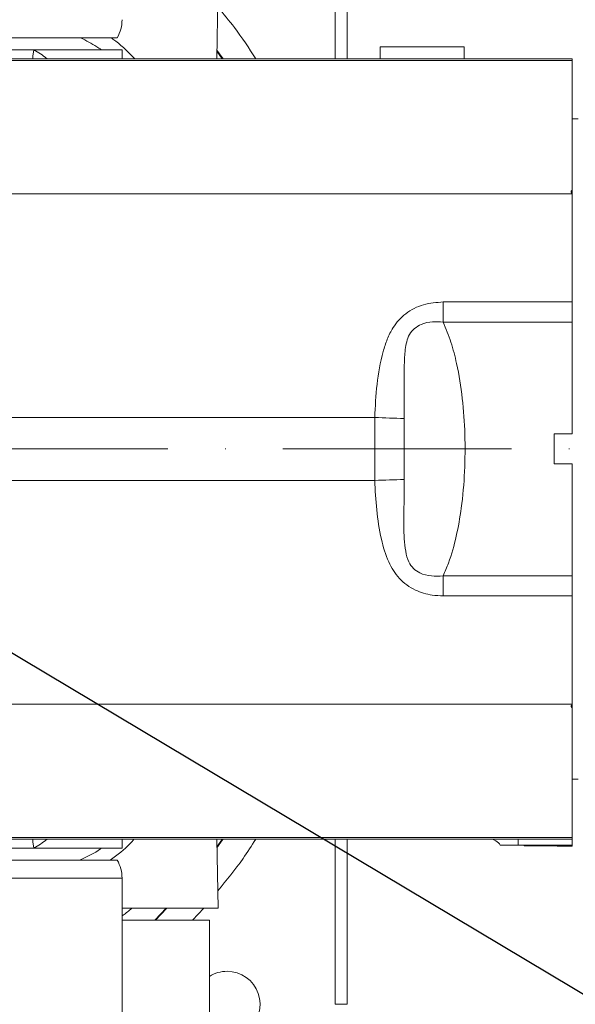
# Model space of a CAD drawing. Header units: millimetres. Extents: x 809 to 6054, y -5716 to -1261.
# Tile 7 of 96: x 2632 to 2725, y -4132 to -3968. Entities that reach past the tile are written whole.
import ezdxf

# ---------------------------------------------------------------- set-up
doc = ezdxf.new("R2010")
doc.units = ezdxf.units.MM
doc.header["$LTSCALE"] = 0.3175
doc.linetypes.add('ACAD_ISO10W100', pattern=[18, 12, -3, 0, -3])
doc.linetypes.add('CENTER2', pattern=[28.574999, 19.049999, -3.175, 3.175, -3.175])
for name, color, linetype, lineweight in [('1轮廓实线层', 7, 'Continuous', 18), ('7标注层', 4, 'Continuous', 13), ('中心线', 4, 'ACAD_ISO10W100', 20), ('细点划线', 6, 'CENTER2', 18)]:
    doc.layers.add(name, color=color, linetype=linetype, lineweight=lineweight)
doc.styles.add('标准汉字', font='gbenor.shx', dxfattribs={"bigfont": 'gbcbig.shx'})
doc.dimstyles.new('M1：10', dxfattribs={"dimscale": 10, "dimtxt": 3.5, "dimasz": 2.5, "dimexe": 2, "dimexo": 0, "dimgap": 1.5, "dimtad": 1, "dimdec": 4, "dimdsep": 46, "dimtxsty": '标准汉字', "dimcen": 5, "dimdle": 5, "dimclrd": 1, "dimclre": 1, "dimclrt": 256, "dimadec": 4, "dimazin": 2, "dimtfac": 1, "dimtdec": 4, "dimtmove": 0, "dimatfit": 3, "dimfxl": 1, "dimtolj": 1, "dimarcsym": 0})

# ---------------------------------------------------------------- blocks, each defined once
blk = doc.blocks.new('*D21')
at = {"layer": '7标注层', "color": 1, "lineweight": -2, "transparency": 16777216}
blk.add_line((3013.04, -3934.71), (3455.1, -3829.37), dxfattribs=at)
at = {"layer": '7标注层', "color": 1, "transparency": 16777216}
blk.add_solid([(3456.06, -3833.42), (3454.13, -3825.31), (3479.41, -3823.57)], dxfattribs=at)
at = {"layer": 'Defpoints', "color": 0, "transparency": 16777216}
for p in [(3479.41, -3823.57), (2574.24, -4039.28)]:
    blk.add_point(p, dxfattribs=at)
at = {"layer": '7标注层', "transparency": 16777216, "insert": (3071.22, -3887.44), "char_height": 35, "attachment_point": 5, "rotation": 13.4039, "style": '标准汉字'}
blk.add_mtext('\\A1;R930.5', dxfattribs=at)
blk = doc.blocks.new('*D22')
at = {"layer": '7标注层', "color": 1, "lineweight": -2, "transparency": 16777216}
for p, q in [((2574.24, -4039.28), (2531.31, -4013.65)), ((2574.24, -4039.28), (2762.56, -4151.72)), ((2784.02, -4164.54), (2762.56, -4151.72)), ((2917, -4243.94), (2784.02, -4164.54))]:
    blk.add_line(p, q, dxfattribs=at)
at = {"layer": '7标注层', "color": 1, "transparency": 16777216}
blk.add_solid([(2738.96, -4142.48), (2743.23, -4135.33), (2762.56, -4151.72)], dxfattribs=at)
at = {"layer": 'Defpoints', "color": 0, "transparency": 16777216}
for p in [(2574.24, -4039.28), (2762.56, -4151.72)]:
    blk.add_point(p, dxfattribs=at)
at = {"layer": '7标注层', "transparency": 16777216, "insert": (2878.16, -4182.9), "char_height": 35, "attachment_point": 5, "rotation": 329.1585, "style": '标准汉字'}
blk.add_mtext('\\A1;R219.3', dxfattribs=at)

msp = doc.modelspace()

# ---------------------------------------------------------------- linework, layer by layer
at = {"layer": '1轮廓实线层'}
for p, q in [((2684.74147, -3946.64758), (2684.74147, -3974.14759)), ((2686.74147, -3974.14759), (2686.74147, -3946.64758)), ((2665.24147, -3962.64759), (2665.02066, -3974.14759)), ((2648.43762, -3970.64757), (2500.04531, -3970.64757)), ((2634.52565, -3972.64758), (2626.58587, -3972.64758)), ((2649.24147, -3972.64758), (2634.52565, -3972.64758)), ((2649.24147, -3972.64758), (2649.24147, -3974.14759)), ((2665.04467, -3972.8972), (2665.9439, -3974.14759)), ((2666.06331, -3974.14759), (2665.04776, -3972.73624)), ((2692.24147, -3974.14759), (2692.24147, -3972.14758)), ((2706.24147, -3972.14758), (2692.24147, -3972.14758)), ((2706.24147, -3972.14758), (2706.24147, -3974.14759)), ((2724.24147, -3974.14759), (2582.88483, -3974.14759)), ((2585.01316, -3974.4322), (2724.24147, -3974.4322)), ((2724.24147, -3974.4322), (2724.24147, -3974.14759)), ((2724.24147, -3974.48185), (2724.24147, -3974.4322)), ((2724.24147, -3974.48185), (2724.24147, -3996.6476)), ((2724.24147, -3984.14758), (2725.24147, -3984.14758)), ((2621.40887, -3996.6476), (2724.24147, -3996.6476)), ((2724.23182, -3996.03605), (2724.23149, -3996.03605)), ((2724.23182, -3996.03605), (2724.23196, -3996.63609)), ((2724.24147, -3996.6476), (2724.24147, -4014.66778)), ((2702.73145, -4018.0153), (2702.73145, -4014.66778)), ((2724.24147, -4014.66778), (2702.73145, -4014.66778)), ((2724.24147, -4018.0153), (2724.24147, -4014.66778)), ((2702.73145, -4018.0153), (2724.24147, -4018.0153)), ((2724.24147, -4036.64759), (2724.24147, -4018.0153)), ((2691.32938, -4033.91144), (2622.24147, -4033.91144)), ((2691.32938, -4033.91144), (2691.32938, -4044.38373)), ((2696.25122, -4044.23013), (2696.25122, -4034.06507)), ((2721.24147, -4036.64759), (2724.24147, -4036.64759)), ((2721.24147, -4036.64759), (2721.24147, -4041.64758)), ((2724.24147, -4041.64758), (2721.24147, -4041.64758)), ((2724.24147, -4060.27991), (2724.24147, -4041.64758)), ((2622.24147, -4044.38373), (2691.32938, -4044.38373)), ((2724.24147, -4060.27991), (2702.73145, -4060.27991)), ((2702.73145, -4060.27991), (2702.73145, -4063.62742)), ((2724.24147, -4063.62742), (2724.24147, -4060.27991)), ((2702.73145, -4063.62742), (2724.24147, -4063.62742)), ((2724.24147, -4081.64757), (2724.24147, -4063.62742)), ((2621.40887, -4081.64757), (2724.24147, -4081.64757)), ((2724.23182, -4082.25912), (2724.23196, -4081.65908)), ((2724.23196, -4081.65908), (2724.23182, -4082.25912)), ((2724.24147, -4081.64757), (2724.24147, -4103.81335)), ((2724.23182, -4082.25912), (2724.23149, -4082.25912)), ((2725.24147, -4094.14759), (2724.24147, -4094.14759)), ((2582.88483, -4104.14758), (2724.24147, -4104.14758)), ((2724.24147, -4103.863), (2585.01316, -4103.863)), ((2649.24147, -4104.14758), (2649.24147, -4105.64759)), ((2665.02066, -4104.14758), (2665.24147, -4115.64758)), ((2684.74147, -4104.14758), (2684.74147, -4131.64759)), ((2686.74147, -4131.64759), (2686.74147, -4104.14758)), ((2715.24147, -4105.1476), (2715.24147, -4104.14758)), ((2724.24147, -4103.81335), (2724.24147, -4103.863)), ((2724.24147, -4104.14758), (2724.24147, -4103.863)), ((2724.24147, -4105.1476), (2724.24147, -4104.14758)), ((2634.52565, -4105.64759), (2626.58587, -4105.64759)), ((2649.24147, -4105.64759), (2634.52565, -4105.64759)), ((2712.24147, -4105.1476), (2715.24147, -4105.1476)), ((2715.24147, -4105.1476), (2724.24147, -4105.1476)), ((2716.24147, -4105.1476), (2716.24147, -4105.24759)), ((2716.24147, -4105.24759), (2716.74147, -4105.24759)), ((2716.74147, -4105.24759), (2716.74147, -4105.1476)), ((2716.74147, -4105.24759), (2723.74147, -4105.24759)), ((2721.74147, -4105.2976), (2721.74147, -4105.24759)), ((2721.74147, -4105.2976), (2724.24147, -4105.2976)), ((2723.74147, -4105.1476), (2723.74147, -4105.24759)), ((2723.74147, -4105.24759), (2724.24147, -4105.24759)), ((2724.24147, -4105.24759), (2724.24147, -4105.1476)), ((2724.24147, -4105.2976), (2724.24147, -4105.24759)), ((2648.43762, -4107.6476), (2587.92211, -4107.6476)), ((2587.87783, -4110.64759), (2649.24147, -4110.64759)), ((2649.24147, -4110.64759), (2649.24147, -4136.04575)), ((2649.24147, -4115.64758), (2665.24147, -4115.64758)), ((2656.59489, -4115.64758), (2654.69075, -4117.64759)), ((2654.82683, -4117.64759), (2656.72783, -4115.64758)), ((2660.9937, -4117.64759), (2662.84951, -4115.64758)), ((2649.24147, -4117.64759), (2663.80509, -4117.64759)), ((2663.80509, -4117.64759), (2663.80509, -4141.14758)), ((2684.74147, -4131.64759), (2686.74147, -4131.64759))]:
    msp.add_line(p, q, dxfattribs=at)
for points in [[(2634.39177, -3974.14759), (2634.39496, -3973.70252), (2634.52565, -3972.64758)], [(2634.39177, -4104.14758), (2634.39496, -4104.59268), (2634.52565, -4105.64759)], [(2665.9439, -4104.14758), (2665.88326, -4104.23306), (2665.04467, -4105.398)], [(2665.04776, -4105.55893), (2665.975, -4104.27216), (2666.06331, -4104.14758)]]:
    msp.add_lwpolyline(points, dxfattribs=at)
for centre, radius, start, end in [((2643.24147, -3967.64759), 6, 330, 0), ((2709.65483, -3525.74007), 508.50168, 267.93472, 268.4895638), ((2709.60252, -4550.97748), 506.9232, 91.5092258, 92.0657973), ((2710.50942, -4106.14759), 2, 30, 90), ((2643.24147, -4110.64759), 6, 0, 30), ((2666.74147, -4131.64759), 5.5, 90, 122.2684388), ((2666.74147, -4131.64759), 5.5, 237.7315612, 90)]:
    msp.add_arc(centre, radius, start, end, dxfattribs=at)
for points, knots in [([(2671.52025, -3974.14759), (2670.37371, -3972.38483), (2668.43098, -3969.39796), (2666.12888, -3966.68065), (2665.18542, -3965.56702)], [0, 0, 0, 0, 56562.460750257, 95840.767200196, 95840.767200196, 95840.767200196, 95840.767200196]), ([(2642.34128, -3970.64757), (2643.27142, -3971.13819), (2644.46627, -3971.76843), (2645.51701, -3972.48813), (2645.7498, -3972.64758)], [0, 0, 0, 0, 74668.64471108, 95919.048134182, 95919.048134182, 95919.048134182, 95919.048134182]), ([(2651.34353, -3974.14759), (2651.24162, -3974.03652), (2650.1712, -3972.86998), (2648.8728, -3971.71224), (2647.5221, -3970.72264), (2647.41964, -3970.64757)], [0, 0, 0, 0, 11244.3372105, 118103.732616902, 126874.824193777, 126874.824193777, 126874.824193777, 126874.824193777]), ([(2636.74678, -3974.14759), (2636.72433, -3974.12897), (2636.05898, -3973.57736), (2635.27916, -3973.10449), (2634.52565, -3972.64758)], [0, 0, 0, 0, 3237.989518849, 95942.197101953, 95942.197101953, 95942.197101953, 95942.197101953]), ([(2724.23196, -3996.63609), (2724.18993, -3996.58525), (2724.12494, -3996.50664), (2724.06262, -3996.39236), (2724.04344, -3996.30658), (2724.05406, -3996.23233), (2724.0976, -3996.15034), (2724.1622, -3996.08712), (2724.21518, -3996.04807), (2724.23149, -3996.03605)], [0, 0, 0, 0, 74802.723044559, 115659.809188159, 146707.324075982, 172907.11544443, 199022.051832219, 250823.548961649, 273868.697111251, 273868.697111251, 273868.697111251, 273868.697111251]), ([(2702.73145, -4014.66778), (2701.62665, -4014.75186), (2699.4112, -4014.92048), (2696.42339, -4016.42804), (2694.47168, -4018.60923), (2693.37573, -4020.85776), (2692.37511, -4023.99871), (2691.6042, -4028.3723), (2691.42107, -4032.0634), (2691.32938, -4033.91144)], [0, 0, 0, 0, 35919.063400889, 72028.578372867, 106002.080688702, 129578.002101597, 153228.884332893, 213453.412414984, 273840.354044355, 273840.354044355, 273840.354044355, 273840.354044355]), ([(2696.25122, -4034.06507), (2696.23269, -4032.28038), (2696.20178, -4029.3022), (2696.22366, -4025.47866), (2696.33683, -4023.00035), (2696.60969, -4021.29789), (2697.05782, -4020.05831), (2697.90344, -4019.02913), (2699.2399, -4018.25393), (2700.90789, -4017.88069), (2702.14748, -4017.97219), (2702.73145, -4018.0153)], [0, 0, 0, 0, 91077.269085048, 151984.897304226, 195682.552286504, 217981.603235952, 240092.87097643, 262220.06097936, 284278.254322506, 317723.77910132, 347514.645738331, 347514.645738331, 347514.645738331, 347514.645738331]), ([(2702.73145, -4060.27991), (2703.03277, -4059.57656), (2703.93745, -4057.46484), (2704.97673, -4053.69823), (2705.87245, -4048.59059), (2706.37437, -4042.90055), (2706.41492, -4036.76657), (2706.01489, -4030.7203), (2705.18251, -4025.59391), (2704.10665, -4021.34058), (2703.18971, -4019.12338), (2702.73145, -4018.0153)], [0, 0, 0, 0, 19052.400671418, 57203.37456886, 95389.190531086, 143974.097651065, 192568.141288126, 239954.298286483, 287316.216863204, 317136.504931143, 346929.160054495, 346929.160054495, 346929.160054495, 346929.160054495]), ([(2702.73145, -4060.27991), (2702.07521, -4060.32444), (2700.7588, -4060.41378), (2699.02038, -4059.96121), (2697.71315, -4059.10113), (2696.83023, -4057.84647), (2696.27533, -4055.41728), (2696.13598, -4051.99633), (2696.22532, -4048.00519), (2696.24311, -4045.4119), (2696.25122, -4044.23013)], [0, 0, 0, 0, 30398.49483348, 60978.984873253, 81312.538691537, 101741.549197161, 130350.797972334, 195623.033946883, 261127.020748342, 315968.544550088, 315968.544550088, 315968.544550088, 315968.544550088]), ([(2691.32938, -4044.38373), (2691.41127, -4046.0271), (2691.57494, -4049.31155), (2692.28881, -4053.87651), (2693.40348, -4057.80158), (2695.2772, -4060.86119), (2697.92261, -4062.74484), (2700.53535, -4063.53132), (2702.12114, -4063.60072), (2702.73145, -4063.62742)], [0, 0, 0, 0, 53566.346944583, 107057.964592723, 150217.621740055, 185779.781549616, 221598.475490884, 253347.230197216, 273211.220319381, 273211.220319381, 273211.220319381, 273211.220319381]), ([(2724.23196, -4081.65908), (2724.18993, -4081.70992), (2724.12494, -4081.78853), (2724.06262, -4081.90281), (2724.04344, -4081.98859), (2724.05406, -4082.06284), (2724.09761, -4082.14483), (2724.16218, -4082.20809), (2724.21517, -4082.24711), (2724.23149, -4082.25912)], [0, 0, 0, 0, 74392.672657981, 115025.790164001, 145903.11010485, 171959.280570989, 197931.061210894, 249456.727917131, 272368.76227351, 272368.76227351, 272368.76227351, 272368.76227351]), ([(2634.52565, -4105.64759), (2635.27854, -4105.1902), (2636.05777, -4104.71679), (2636.7245, -4104.1662), (2636.74704, -4104.14758)], [0, 0, 0, 0, 91926.118988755, 95143.013434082, 95143.013434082, 95143.013434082, 95143.013434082]), ([(2647.28617, -4107.6476), (2648.46769, -4106.77631), (2649.92747, -4105.69982), (2651.02242, -4104.3961), (2651.23114, -4104.14758)], [0, 0, 0, 0, 76956.863183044, 95080.975237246, 95080.975237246, 95080.975237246, 95080.975237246]), ([(2665.18584, -4112.75044), (2666.63622, -4110.99457), (2668.90757, -4108.24481), (2670.81675, -4105.23534), (2671.50682, -4104.14758)], [0, 0, 0, 0, 60654.616321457, 94987.441454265, 94987.441454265, 94987.441454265, 94987.441454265]), ([(2645.81269, -4105.64759), (2645.75842, -4105.68802), (2644.71573, -4106.46485), (2643.4044, -4107.07202), (2642.16131, -4107.6476)], [0, 0, 0, 0, 4948.894785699, 95098.051777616, 95098.051777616, 95098.051777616, 95098.051777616]), ([(2649.24147, -4116.92724), (2649.3023, -4116.88548), (2649.77719, -4116.55949), (2650.37285, -4116.07234), (2650.89223, -4115.64758)], [0, 0, 0, 0, 12169.937687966, 95012.543924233, 95012.543924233, 95012.543924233, 95012.543924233])]:
    msp.add_open_spline(points, degree=3, knots=knots, dxfattribs=at)
at = {"layer": '中心线', "ltscale": 10}
msp.add_line((3172.12726, -4039.14759), (2074.00845, -4039.14759), dxfattribs=at)
at = {"layer": '细点划线', "lineweight": 30, "ltscale": 20}
msp.add_arc((2574.24149, -4039.27888), 219.3333, 190, 170, dxfattribs=at)

# ---------------------------------------------------------------- dimensions: what is measured, and where the dimension line sits
at = {"layer": '7标注层'}
for mpoint, picture, middle in [((3479.41471, -3823.57066), '*D21', (3078.7554, -3919.05018)), ((2762.55856, -4151.72343), '*D22', (2861.5009, -4210.80213))]:
    dim = msp.add_radius_dim(center=(2574.24149, -4039.27888), mpoint=mpoint, dimstyle='M1：10', override={"dimdec": 1, "dimpost": 'R<>', "dimsah": 1, "dimtzin": 8}, dxfattribs=at)
    dim.commit()
    dim.dimension.update_dxf_attribs({"geometry": picture, "text_midpoint": middle, "dimtype": 164})

doc.saveas('drawing.dxf')
